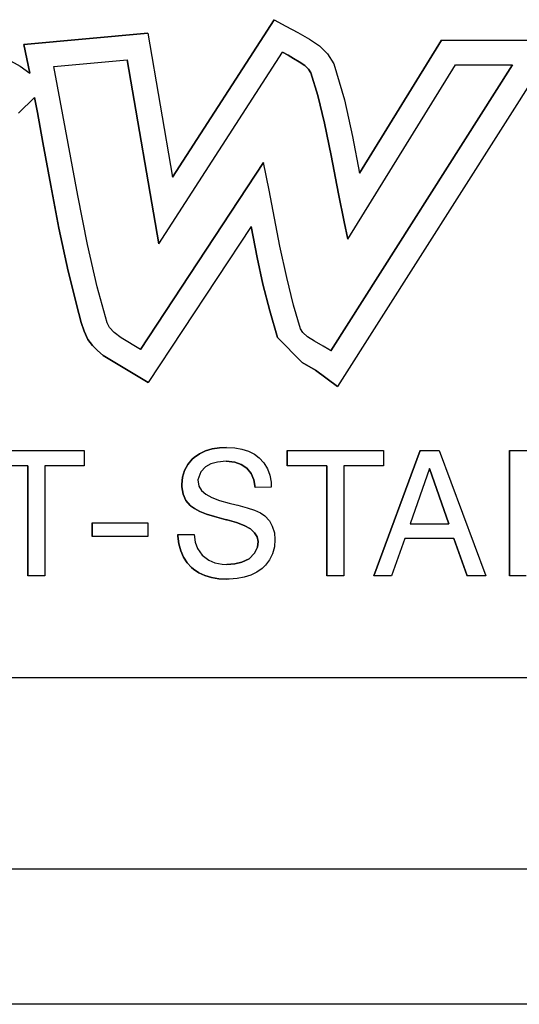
# Model space of a CAD drawing. Header units: inches. Extents: x 2934 to 6866, y 422 to 3136.
# Tile 74 of 84: x 5306 to 5316, y 2367 to 2387. Entities that reach past the tile are written whole.
import ezdxf

# ---------------------------------------------------------------- set-up
doc = ezdxf.new("R2010")
doc.units = ezdxf.units.IN
doc.header["$MEASUREMENT"] = 0
doc.layers.add('LV_PANEL MOUNT', color=7, linetype='Continuous')

# ---------------------------------------------------------------- blocks, each defined once
blk = doc.blocks.new('IHM_SSW06')
at = {"color": 7, "linetype": 'Continuous'}
for p, q in [((4.7404, 1.6766), (4.9467, 1.9957)), ((4.9467, 1.9957), (4.7404, 1.6766)), ((4.9467, 1.9957), (4.9707, 1.9828)), ((4.9467, 1.9957), (4.9467, 1.9957)), ((4.9707, 1.9828), (4.9946, 1.9697)), ((4.4394, 1.9454), (4.6906, 1.9681)), ((4.6906, 1.9681), (4.4394, 1.9454)), ((4.6906, 1.9681), (4.7404, 1.6766)), ((4.6906, 1.9681), (4.6906, 1.9681)), ((4.9946, 1.9697), (5.0184, 1.9563)), ((5.0184, 1.9563), (5.0385, 1.9429)), ((4.4515, 1.8876), (4.4394, 1.9454)), ((4.4394, 1.9454), (4.4394, 1.9454)), ((4.4394, 1.9454), (4.4515, 1.8876)), ((5.0385, 1.9429), (5.0551, 1.9268)), ((5.5211, 1.9542), (5.0752, 1.2523)), ((5.1201, 1.6847), (5.2862, 1.9542)), ((5.2862, 1.9542), (5.1201, 1.6847)), ((5.2862, 1.9542), (5.5211, 1.9542)), ((5.2862, 1.9542), (5.2862, 1.9542)), ((4.3692, 1.9349), (4.4319, 1.9015)), ((4.7127, 1.5416), (4.9636, 1.9296)), ((4.9636, 1.9296), (4.9749, 1.9235)), ((4.9749, 1.9235), (4.9636, 1.9296)), ((4.9749, 1.9235), (4.9862, 1.9171)), ((4.9749, 1.9235), (4.9749, 1.9235)), ((4.9862, 1.9171), (4.9749, 1.9235)), ((4.9862, 1.9171), (4.9975, 1.9106)), ((4.9862, 1.9171), (4.9862, 1.9171)), ((4.9975, 1.9106), (4.9862, 1.9171)), ((5.0551, 1.9268), (5.0675, 1.906)), ((4.4319, 1.9015), (4.4515, 1.8876)), ((4.4999, 1.9007), (4.649, 1.9141)), ((4.5075, 1.8612), (4.4999, 1.9007)), ((4.649, 1.9141), (4.7127, 1.5416)), ((4.7127, 1.5416), (4.649, 1.9141)), ((4.9975, 1.9106), (5.0089, 1.9027)), ((4.9975, 1.9106), (4.9975, 1.9106)), ((5.0089, 1.9027), (4.9975, 1.9106)), ((5.0089, 1.9027), (5.0166, 1.8952)), ((5.0089, 1.9027), (5.0089, 1.9027)), ((5.0166, 1.8952), (5.0089, 1.9027)), ((5.4301, 1.9042), (5.0618, 1.3246)), ((5.0618, 1.3246), (5.4301, 1.9042)), ((5.0675, 1.906), (5.0891, 1.8332)), ((5.0964, 1.5508), (5.3142, 1.9042)), ((5.3142, 1.9042), (5.4301, 1.9042)), ((5.0166, 1.8952), (5.0208, 1.8879)), ((5.0166, 1.8952), (5.0166, 1.8952)), ((5.0208, 1.8879), (5.0166, 1.8952)), ((5.0208, 1.8879), (5.0352, 1.842)), ((5.0208, 1.8879), (5.0208, 1.8879)), ((5.0352, 1.842), (5.0208, 1.8879)), ((4.5238, 1.7741), (4.5075, 1.8612)), ((4.461, 1.8379), (4.45, 1.8275)), ((4.4667, 1.8076), (4.461, 1.8379)), ((4.461, 1.8379), (4.4667, 1.8076)), ((5.0352, 1.842), (5.049, 1.7862)), ((5.0352, 1.842), (5.0352, 1.842)), ((5.049, 1.7862), (5.0352, 1.842)), ((4.4391, 1.8169), (4.4285, 1.8062)), ((4.45, 1.8275), (4.4391, 1.8169)), ((5.0891, 1.8332), (5.1057, 1.7592)), ((4.4723, 1.7773), (4.4667, 1.8076)), ((4.4667, 1.8076), (4.4723, 1.7773)), ((4.4667, 1.8076), (4.4667, 1.8076)), ((4.4779, 1.747), (4.4723, 1.7773)), ((4.4723, 1.7773), (4.4779, 1.747)), ((4.4723, 1.7773), (4.4723, 1.7773)), ((5.049, 1.7862), (5.0624, 1.7204)), ((5.049, 1.7862), (5.049, 1.7862)), ((5.0624, 1.7204), (5.049, 1.7862)), ((4.5487, 1.6392), (4.5238, 1.7741)), ((5.1057, 1.7592), (5.1201, 1.6847)), ((4.4939, 1.6599), (4.4779, 1.747)), ((4.4779, 1.747), (4.4939, 1.6599)), ((4.4779, 1.747), (4.4779, 1.747)), ((5.0624, 1.7204), (5.0772, 1.6429)), ((5.0624, 1.7204), (5.0624, 1.7204)), ((5.0772, 1.6429), (5.0624, 1.7204)), ((4.9252, 1.7065), (4.6759, 1.3275)), ((4.6759, 1.3275), (4.9252, 1.7065)), ((4.9365, 1.6499), (4.9252, 1.7065)), ((4.9252, 1.7065), (4.9252, 1.7065)), ((4.5105, 1.5729), (4.4939, 1.6599)), ((4.4939, 1.6599), (4.5105, 1.5729)), ((4.4939, 1.6599), (4.4939, 1.6599)), ((4.5682, 1.5401), (4.5487, 1.6392)), ((4.9475, 1.5933), (4.9365, 1.6499)), ((5.0772, 1.6429), (5.0885, 1.5863)), ((5.0772, 1.6429), (5.0772, 1.6429)), ((5.0885, 1.5863), (5.0772, 1.6429)), ((4.8998, 1.5768), (4.6915, 1.2602)), ((4.9121, 1.514), (4.8998, 1.5768)), ((4.8998, 1.5768), (4.9121, 1.514)), ((4.9585, 1.5368), (4.9475, 1.5933)), ((5.0885, 1.5863), (5.0964, 1.5508)), ((5.0885, 1.5863), (5.0885, 1.5863)), ((5.0964, 1.5508), (5.0885, 1.5863)), ((4.5289, 1.4863), (4.5105, 1.5729)), ((4.5105, 1.5729), (4.5289, 1.4863)), ((4.5105, 1.5729), (4.5105, 1.5729)), ((4.588, 1.4541), (4.5682, 1.5401)), ((4.7127, 1.5416), (4.7127, 1.5416)), ((4.9722, 1.4729), (4.9585, 1.5368)), ((5.0964, 1.5508), (5.0964, 1.5508)), ((4.9241, 1.4594), (4.9121, 1.514)), ((4.9121, 1.514), (4.9121, 1.514)), ((4.9121, 1.514), (4.9241, 1.4594)), ((4.5504, 1.4004), (4.5289, 1.4863)), ((4.5289, 1.4863), (4.5504, 1.4004)), ((4.5289, 1.4863), (4.5289, 1.4863)), ((4.9377, 1.4053), (4.9241, 1.4594)), ((4.9241, 1.4594), (4.9241, 1.4594)), ((4.9241, 1.4594), (4.9377, 1.4053)), ((4.9862, 1.417), (4.9722, 1.4729)), ((4.6081, 1.3812), (4.588, 1.4541)), ((5.0002, 1.3692), (4.9862, 1.417)), ((4.5554, 1.3822), (4.5504, 1.4004)), ((4.5504, 1.4004), (4.5554, 1.3822)), ((4.5504, 1.4004), (4.5504, 1.4004)), ((4.9533, 1.3516), (4.9377, 1.4053)), ((4.9377, 1.4053), (4.9533, 1.3516)), ((4.9377, 1.4053), (4.9377, 1.4053)), ((4.5613, 1.3644), (4.5554, 1.3822)), ((4.5554, 1.3822), (4.5613, 1.3644)), ((4.5554, 1.3822), (4.5554, 1.3822)), ((4.6131, 1.3718), (4.6081, 1.3812)), ((4.5692, 1.3473), (4.5613, 1.3644)), ((4.5613, 1.3644), (4.5692, 1.3473)), ((4.5613, 1.3644), (4.5613, 1.3644)), ((4.6225, 1.3617), (4.6131, 1.3718)), ((4.6363, 1.3508), (4.6225, 1.3617)), ((5.005, 1.3614), (5.0002, 1.3692)), ((5.0144, 1.3531), (5.005, 1.3614)), ((4.5786, 1.3355), (4.5692, 1.3473)), ((4.5692, 1.3473), (4.5786, 1.3355)), ((4.5692, 1.3473), (4.5692, 1.3473)), ((4.6759, 1.3275), (4.6363, 1.3508)), ((4.9533, 1.3516), (4.9533, 1.3516)), ((5.0037, 1.301), (4.9533, 1.3516)), ((4.9533, 1.3516), (5.0037, 1.301)), ((5.0286, 1.3444), (5.0144, 1.3531)), ((5.0464, 1.334), (5.0286, 1.3444)), ((4.5887, 1.3251), (4.5786, 1.3355)), ((4.5786, 1.3355), (4.5887, 1.3251)), ((4.5786, 1.3355), (4.5786, 1.3355)), ((4.5887, 1.3251), (4.5887, 1.3251)), ((4.6002, 1.3153), (4.5887, 1.3251)), ((4.5887, 1.3251), (4.6002, 1.3153)), ((5.0575, 1.3275), (5.0464, 1.334)), ((5.0618, 1.3246), (5.0575, 1.3275)), ((4.6002, 1.3153), (4.6002, 1.3153)), ((4.6915, 1.2602), (4.6002, 1.3153)), ((4.6002, 1.3153), (4.6915, 1.2602)), ((5.0305, 1.2853), (5.0037, 1.301)), ((5.0037, 1.301), (5.0037, 1.301)), ((5.0037, 1.301), (5.0305, 1.2853)), ((5.0752, 1.2523), (5.0305, 1.2853)), ((5.0305, 1.2853), (5.0305, 1.2853)), ((5.0305, 1.2853), (5.0752, 1.2523)), ((4.6915, 1.2602), (4.6915, 1.2602)), ((5.0752, 1.2523), (5.0752, 1.2523)), ((4.367, 1.1223), (4.5617, 1.1223)), ((4.5617, 1.1223), (4.5617, 1.0914)), ((4.7952, 1.1159), (4.8075, 1.1217)), ((4.8075, 1.1217), (4.7952, 1.1159)), ((4.8075, 1.1217), (4.8209, 1.1257)), ((4.8209, 1.1257), (4.8075, 1.1217)), ((4.8075, 1.1217), (4.8075, 1.1217)), ((4.8209, 1.1257), (4.8359, 1.1281)), ((4.8359, 1.1281), (4.8209, 1.1257)), ((4.8209, 1.1257), (4.8209, 1.1257)), ((4.8359, 1.1281), (4.8503, 1.1289)), ((4.8503, 1.1289), (4.8359, 1.1281)), ((4.8359, 1.1281), (4.8359, 1.1281)), ((4.8503, 1.1289), (4.8667, 1.128)), ((4.8503, 1.1289), (4.8503, 1.1289)), ((4.8667, 1.128), (4.8813, 1.1254)), ((4.8813, 1.1254), (4.8946, 1.121)), ((4.8946, 1.121), (4.9066, 1.1148)), ((4.9732, 1.0914), (4.9732, 1.1223)), ((4.9732, 1.1223), (4.9732, 1.0914)), ((4.9732, 1.1223), (4.9732, 1.1223)), ((4.9732, 1.1223), (5.1681, 1.1223)), ((5.1487, 0.8685), (5.243, 1.1223)), ((5.243, 1.1223), (5.1487, 0.8685)), ((5.1681, 1.1223), (5.1681, 1.0914)), ((5.243, 1.1223), (5.281, 1.1223)), ((5.243, 1.1223), (5.243, 1.1223)), ((5.281, 1.1223), (5.3756, 0.8685)), ((5.4237, 0.8685), (5.4237, 1.1223)), ((5.4237, 1.1223), (5.4237, 0.8685)), ((5.4237, 1.1223), (5.4237, 1.1223)), ((5.4237, 1.1223), (5.522, 1.1223)), ((4.7714, 1.0942), (4.7804, 1.1048)), ((4.7804, 1.1048), (4.7714, 1.0942)), ((4.7804, 1.1048), (4.7844, 1.1083)), ((4.7844, 1.1083), (4.7804, 1.1048)), ((4.7804, 1.1048), (4.7804, 1.1048)), ((4.7844, 1.1083), (4.7952, 1.1159)), ((4.7952, 1.1159), (4.7844, 1.1083)), ((4.7844, 1.1083), (4.7844, 1.1083)), ((4.7952, 1.1159), (4.7952, 1.1159)), ((4.8321, 1.0991), (4.8185, 1.0954)), ((4.8492, 1.1006), (4.8321, 1.0991)), ((4.8667, 1.0985), (4.8492, 1.1006)), ((4.8492, 1.1006), (4.8667, 1.0985)), ((4.8798, 1.094), (4.8667, 1.0985)), ((4.8667, 1.0985), (4.8667, 1.0985)), ((4.8667, 1.0985), (4.8798, 1.094)), ((4.9066, 1.1148), (4.9165, 1.1074)), ((4.9165, 1.1074), (4.9258, 1.0973)), ((4.4471, 1.0914), (4.367, 1.0914)), ((4.4471, 0.8685), (4.4471, 1.0914)), ((4.4471, 1.0914), (4.4471, 0.8685)), ((4.5617, 1.0914), (4.4817, 1.0914)), ((4.4817, 1.0914), (4.4817, 0.8685)), ((4.761, 1.0687), (4.7648, 1.0821)), ((4.7648, 1.0821), (4.761, 1.0687)), ((4.7648, 1.0821), (4.7714, 1.0942)), ((4.7714, 1.0942), (4.7648, 1.0821)), ((4.7648, 1.0821), (4.7648, 1.0821)), ((4.7714, 1.0942), (4.7714, 1.0942)), ((4.7978, 1.0791), (4.7918, 1.0632)), ((4.8076, 1.0895), (4.7978, 1.0791)), ((4.8185, 1.0954), (4.8076, 1.0895)), ((4.891, 1.0867), (4.8798, 1.094)), ((4.8798, 1.094), (4.8798, 1.094)), ((4.8798, 1.094), (4.891, 1.0867)), ((4.9, 1.076), (4.891, 1.0867)), ((4.891, 1.0867), (4.891, 1.0867)), ((4.891, 1.0867), (4.9, 1.076)), ((4.9258, 1.0973), (4.9329, 1.0856)), ((4.9329, 1.0856), (4.9378, 1.0725)), ((4.9732, 1.0914), (4.9732, 1.0914)), ((5.0534, 1.0914), (4.9732, 1.0914)), ((5.0534, 0.8685), (5.0534, 1.0914)), ((5.0534, 1.0914), (5.0534, 0.8685)), ((5.1681, 1.0914), (5.0879, 1.0914)), ((5.0879, 1.0914), (5.0879, 0.8685)), ((5.2619, 1.0859), (5.2222, 0.974)), ((5.3012, 0.974), (5.2619, 1.0859)), ((5.2619, 1.0859), (5.3012, 0.974)), ((4.7596, 1.0537), (4.761, 1.0687)), ((4.761, 1.0687), (4.7596, 1.0537)), ((4.761, 1.0687), (4.761, 1.0687)), ((4.7918, 1.0632), (4.7943, 1.0503)), ((4.9055, 1.0632), (4.9, 1.076)), ((4.9, 1.076), (4.9, 1.076)), ((4.9, 1.076), (4.9055, 1.0632)), ((4.9081, 1.0477), (4.9055, 1.0632)), ((4.9055, 1.0632), (4.9055, 1.0632)), ((4.9055, 1.0632), (4.9081, 1.0477)), ((4.9378, 1.0725), (4.9404, 1.058)), ((4.9404, 1.058), (4.941, 1.0479)), ((4.7598, 1.0486), (4.7596, 1.0537)), ((4.7596, 1.0537), (4.7598, 1.0486)), ((4.7596, 1.0537), (4.7596, 1.0537)), ((4.7622, 1.0338), (4.7598, 1.0486)), ((4.7598, 1.0486), (4.7598, 1.0486)), ((4.7598, 1.0486), (4.7622, 1.0338)), ((4.7943, 1.0503), (4.7995, 1.0417)), ((4.7995, 1.0417), (4.8082, 1.0339)), ((4.941, 1.0479), (4.9081, 1.0477)), ((4.9081, 1.0477), (4.9081, 1.0477)), ((4.7677, 1.0212), (4.7622, 1.0338)), ((4.7622, 1.0338), (4.7622, 1.0338)), ((4.7622, 1.0338), (4.7677, 1.0212)), ((4.7763, 1.011), (4.7677, 1.0212)), ((4.7677, 1.0212), (4.7677, 1.0212)), ((4.7677, 1.0212), (4.7763, 1.011)), ((4.8082, 1.0339), (4.8205, 1.0271)), ((4.8205, 1.0271), (4.8362, 1.0209)), ((4.8362, 1.0209), (4.8552, 1.0159)), ((4.7769, 1.0104), (4.7763, 1.011)), ((4.7763, 1.011), (4.7763, 1.011)), ((4.7763, 1.011), (4.7769, 1.0104)), ((4.785, 1.0046), (4.7769, 1.0104)), ((4.7769, 1.0104), (4.7769, 1.0104)), ((4.7769, 1.0104), (4.785, 1.0046)), ((4.7959, 0.9991), (4.785, 1.0046)), ((4.785, 1.0046), (4.785, 1.0046)), ((4.785, 1.0046), (4.7959, 0.9991)), ((4.8093, 0.9937), (4.7959, 0.9991)), ((4.7959, 0.9991), (4.7959, 0.9991)), ((4.7959, 0.9991), (4.8093, 0.9937)), ((4.8552, 1.0159), (4.8694, 1.0124)), ((4.8694, 1.0124), (4.8731, 1.0115)), ((4.8731, 1.0115), (4.8917, 1.0066)), ((4.8917, 1.0066), (4.9069, 1.0014)), ((4.9069, 1.0014), (4.9188, 0.996)), ((4.8255, 0.9885), (4.8093, 0.9937)), ((4.8093, 0.9937), (4.8093, 0.9937)), ((4.8093, 0.9937), (4.8255, 0.9885)), ((4.8445, 0.9836), (4.8255, 0.9885)), ((4.8255, 0.9885), (4.8255, 0.9885)), ((4.8255, 0.9885), (4.8445, 0.9836)), ((4.8503, 0.9822), (4.8445, 0.9836)), ((4.8445, 0.9836), (4.8445, 0.9836)), ((4.8445, 0.9836), (4.8503, 0.9822)), ((4.8514, 0.9819), (4.8503, 0.9822)), ((4.8503, 0.9822), (4.8503, 0.9822)), ((4.8503, 0.9822), (4.8514, 0.9819)), ((4.8706, 0.9766), (4.8514, 0.9819)), ((4.8514, 0.9819), (4.8514, 0.9819)), ((4.8514, 0.9819), (4.8706, 0.9766)), ((4.9188, 0.996), (4.9276, 0.9902)), ((4.9276, 0.9902), (4.9373, 0.9796)), ((4.9373, 0.9796), (4.943, 0.9694)), ((4.5776, 0.948), (4.5776, 0.9758)), ((4.5776, 0.9758), (4.6903, 0.9758)), ((4.5776, 0.9758), (4.5776, 0.948)), ((4.5776, 0.9758), (4.5776, 0.9758)), ((4.6903, 0.9758), (4.6903, 0.948)), ((4.8862, 0.9703), (4.8706, 0.9766)), ((4.8706, 0.9766), (4.8706, 0.9766)), ((4.8706, 0.9766), (4.8862, 0.9703)), ((4.8985, 0.9634), (4.8862, 0.9703)), ((4.8862, 0.9703), (4.8862, 0.9703)), ((4.8862, 0.9703), (4.8985, 0.9634)), ((4.9072, 0.9556), (4.8985, 0.9634)), ((4.8985, 0.9634), (4.8985, 0.9634)), ((4.8985, 0.9634), (4.9072, 0.9556)), ((4.943, 0.9694), (4.9471, 0.9559)), ((5.2222, 0.974), (5.3012, 0.974)), ((4.6903, 0.948), (4.5776, 0.948)), ((4.5776, 0.948), (4.5776, 0.948)), ((4.7517, 0.9488), (4.7515, 0.9521)), ((4.7515, 0.9521), (4.7848, 0.9521)), ((4.7515, 0.9521), (4.7517, 0.9488)), ((4.7515, 0.9521), (4.7515, 0.9521)), ((4.7536, 0.933), (4.7517, 0.9488)), ((4.7517, 0.9488), (4.7517, 0.9488)), ((4.7517, 0.9488), (4.7536, 0.933)), ((4.7848, 0.9521), (4.7865, 0.937)), ((4.9124, 0.9472), (4.9072, 0.9556)), ((4.9072, 0.9556), (4.9072, 0.9556)), ((4.9072, 0.9556), (4.9124, 0.9472)), ((4.9141, 0.9379), (4.9124, 0.9472)), ((4.9124, 0.9472), (4.9124, 0.9472)), ((4.9124, 0.9472), (4.9141, 0.9379)), ((4.9471, 0.9559), (4.9483, 0.9419)), ((4.9483, 0.9419), (4.9471, 0.9269)), ((5.2114, 0.9443), (5.1845, 0.8685)), ((5.3113, 0.9443), (5.2114, 0.9443)), ((5.3382, 0.8685), (5.3113, 0.9443)), ((5.3113, 0.9443), (5.3382, 0.8685)), ((4.7575, 0.9188), (4.7536, 0.933)), ((4.7536, 0.933), (4.7536, 0.933)), ((4.7536, 0.933), (4.7575, 0.9188)), ((4.763, 0.9061), (4.7575, 0.9188)), ((4.7575, 0.9188), (4.7575, 0.9188)), ((4.7575, 0.9188), (4.763, 0.9061)), ((4.7865, 0.937), (4.7913, 0.9237)), ((4.7913, 0.9237), (4.8005, 0.91)), ((4.9072, 0.9143), (4.9127, 0.9267)), ((4.9127, 0.9267), (4.9072, 0.9143)), ((4.9127, 0.9267), (4.9141, 0.9379)), ((4.9141, 0.9379), (4.9127, 0.9267)), ((4.9127, 0.9267), (4.9127, 0.9267)), ((4.9141, 0.9379), (4.9141, 0.9379)), ((4.9471, 0.9269), (4.9436, 0.9131)), ((4.7702, 0.8949), (4.763, 0.9061)), ((4.763, 0.9061), (4.763, 0.9061)), ((4.763, 0.9061), (4.7702, 0.8949)), ((4.8005, 0.91), (4.814, 0.9003)), ((4.814, 0.9003), (4.8267, 0.8949)), ((4.8812, 0.8961), (4.896, 0.9028)), ((4.896, 0.9028), (4.8812, 0.8961)), ((4.896, 0.9028), (4.9072, 0.9143)), ((4.9072, 0.9143), (4.896, 0.9028)), ((4.896, 0.9028), (4.896, 0.9028)), ((4.9072, 0.9143), (4.9072, 0.9143)), ((4.9375, 0.9009), (4.9291, 0.8899)), ((4.9436, 0.9131), (4.9375, 0.9009)), ((4.7792, 0.8853), (4.7702, 0.8949)), ((4.7702, 0.8949), (4.7702, 0.8949)), ((4.7702, 0.8949), (4.7792, 0.8853)), ((4.783, 0.8821), (4.7792, 0.8853)), ((4.7792, 0.8853), (4.7792, 0.8853)), ((4.7792, 0.8853), (4.783, 0.8821)), ((4.7939, 0.8747), (4.783, 0.8821)), ((4.783, 0.8821), (4.783, 0.8821)), ((4.783, 0.8821), (4.7939, 0.8747)), ((4.8267, 0.8949), (4.8413, 0.8922)), ((4.8413, 0.8922), (4.8508, 0.8917)), ((4.8508, 0.8917), (4.867, 0.8928)), ((4.867, 0.8928), (4.8508, 0.8917)), ((4.867, 0.8928), (4.8812, 0.8961)), ((4.8812, 0.8961), (4.867, 0.8928)), ((4.867, 0.8928), (4.867, 0.8928)), ((4.8812, 0.8961), (4.8812, 0.8961)), ((4.9222, 0.8834), (4.9115, 0.876)), ((4.9291, 0.8899), (4.9222, 0.8834)), ((4.4817, 0.8685), (4.4471, 0.8685)), ((4.4471, 0.8685), (4.4471, 0.8685)), ((4.8059, 0.8691), (4.7939, 0.8747)), ((4.7939, 0.8747), (4.7939, 0.8747)), ((4.7939, 0.8747), (4.8059, 0.8691)), ((4.8196, 0.8649), (4.8059, 0.8691)), ((4.8059, 0.8691), (4.8059, 0.8691)), ((4.8059, 0.8691), (4.8196, 0.8649)), ((4.8345, 0.8626), (4.8196, 0.8649)), ((4.8196, 0.8649), (4.8196, 0.8649)), ((4.8196, 0.8649), (4.8345, 0.8626)), ((4.8511, 0.8617), (4.8345, 0.8626)), ((4.8345, 0.8626), (4.8345, 0.8626)), ((4.8345, 0.8626), (4.8511, 0.8617)), ((4.8555, 0.8619), (4.8511, 0.8617)), ((4.8511, 0.8617), (4.8511, 0.8617)), ((4.8716, 0.8631), (4.8555, 0.8619)), ((4.8862, 0.8659), (4.8716, 0.8631)), ((4.8995, 0.8701), (4.8862, 0.8659)), ((4.9115, 0.876), (4.8995, 0.8701)), ((5.0879, 0.8685), (5.0534, 0.8685)), ((5.0534, 0.8685), (5.0534, 0.8685)), ((5.1845, 0.8685), (5.1487, 0.8685)), ((5.1487, 0.8685), (5.1487, 0.8685)), ((5.3756, 0.8685), (5.3382, 0.8685)), ((5.3382, 0.8685), (5.3382, 0.8685)), ((5.4237, 0.8685), (5.4237, 0.8685)), ((5.4578, 0.8685), (5.4237, 0.8685)), ((0.2176, 0.2746), (9.2824, 0.2746)), ((9.5, 0), (0, 0))]:
    blk.add_line(p, q, dxfattribs=at)
at = {"color": 7, "linetype": 'Continuous', "flags": 128}
blk.add_lwpolyline([(9.28, 0.2886), (7.1694, 0.5374), (5.5567, 0.6618), (3.9433, 0.6618), (2.3306, 0.5374), (0.22, 0.2886)], dxfattribs=at)

msp = doc.modelspace()

# ---------------------------------------------------------------- block references
at = {"layer": 'LV_PANEL MOUNT', "color": 7, "linetype": 'Continuous', "xscale": 9.928101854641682, "yscale": 9.928101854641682, "zscale": 9.928101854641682}
msp.add_blockref('IHM_SSW06', (5262.267, 2367.438), dxfattribs=at)

doc.saveas('drawing.dxf')
